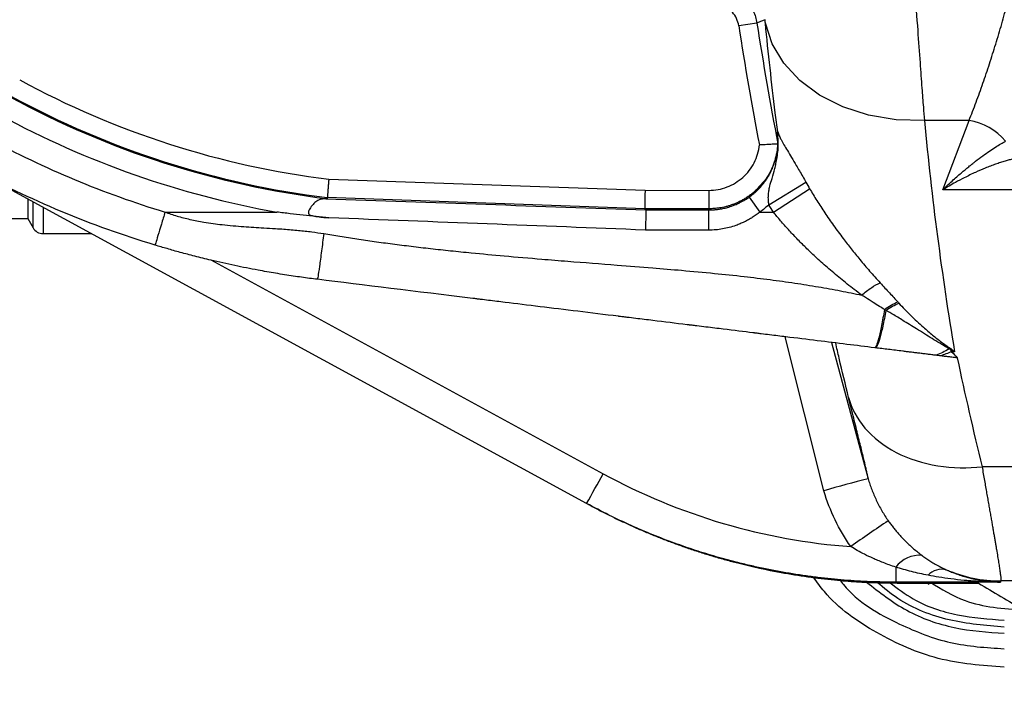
# Model space of a CAD drawing. Header units: millimetres. Extents: x 5 to 597, y 5 to 415.
# Tile 100 of 131: x 291.72 to 300.27, y 367.74 to 373.66. Entities that reach past the tile are written whole.
import ezdxf

# ---------------------------------------------------------------- set-up
doc = ezdxf.new("R2010")
doc.units = ezdxf.units.MM
doc.styles.add('SLDTEXTSTYLE0', font='ARIAL.TTF', dxfattribs={"width": 0.948})
doc.dimstyles.new('SLDDIMSTYLE1', dxfattribs={"dimtxt": 2.5, "dimasz": 2.5, "dimexe": 0, "dimexo": 0.0625, "dimtad": 1, "dimlfac": 5, "dimrnd": 1e-09, "dimzin": 12, "dimdsep": 46, "dimtxsty": 'SLDTEXTSTYLE0', "dimsah": 1, "dimcen": 0.09, "dimadec": 0, "dimazin": 3, "dimtfac": 1, "dimtofl": 0, "dimtmove": 0, "dimatfit": 3, "dimfxl": 1, "dimfrac": 2, "dimtolj": 1, "dimtzin": 12, "dimarcsym": 0})

# ---------------------------------------------------------------- blocks, each defined once
blk = doc.blocks.new('_D_1')
at = {"color": 7, "linetype": 'Continuous', "lineweight": 0}
for p, q in [((463.4896, 375.7503), (463.4896, 356.9511)), ((289.4896, 375.5403), (289.4896, 356.9511)), ((289.4896, 357.9511), (463.4896, 357.9511))]:
    blk.add_line(p, q, dxfattribs=at)
at = {"color": 7, "linetype": 'Continuous', "lineweight": 18}
for points in [[(289.4896, 357.9511), (291.9896, 357.6411), (291.9896, 358.2611)], [(463.4896, 357.9511), (460.9896, 358.2611), (460.9896, 357.6411)]]:
    blk.add_solid(points, dxfattribs=at)
at = {"color": 7, "linetype": 'Continuous', "lineweight": 18, "insert": (372.8829, 361.1738), "char_height": 2.5, "attachment_point": 1, "style": 'SLDTEXTSTYLE0'}
blk.add_mtext('870', dxfattribs=at)

msp = doc.modelspace()

# ---------------------------------------------------------------- linework, layer by layer
at = {"color": 7, "linetype": 'Continuous', "lineweight": 25}
for p, q in [((298.1237, 373.63), (297.9658, 373.6055)), ((299.9666, 372.7826), (299.5789, 372.7826)), ((299.7395, 372.1818), (299.9666, 372.7826)), ((298.3023, 372.6845), (298.3047, 372.6844)), ((296.6441, 369.4557), (291.3005, 372.3669)), ((294.4044, 372.2726), (297.1521, 372.1767)), ((298.1426, 372.2087), (298.119, 372.1795)), ((298.2272, 372.0508), (298.5501, 372.2462)), ((298.2669, 371.9872), (298.5818, 372.1904)), ((297.1492, 372.0168), (294.3918, 372.1131)), ((297.1521, 372.1767), (297.7065, 372.176)), ((297.7065, 372.176), (297.7063, 372.0161)), ((298.0567, 372.1172), (298.1496, 371.9872)), ((315.6396, 372.1818), (299.7395, 372.1818)), ((291.7896, 372.1005), (291.7896, 371.9303)), ((292.9819, 371.9872), (293.9542, 371.9872)), ((297.1492, 372.0168), (297.1591, 372.0065)), ((297.7063, 372.0161), (297.1492, 372.0168)), ((297.7066, 371.8302), (297.7068, 372.0058)), ((298.1496, 371.9872), (298.2669, 371.9872)), ((291.3896, 371.9303), (291.7896, 371.9303)), ((291.7896, 371.9303), (291.8357, 371.8503)), ((291.9223, 371.8003), (292.3406, 371.8003)), ((297.7066, 371.8302), (297.1562, 371.831)), ((299.8412, 370.7739), (299.8148, 370.7739)), ((315.3986, 369.7735), (300.0802, 369.7735)), ((296.656, 369.4492), (296.6441, 369.4557)), ((299.3305, 368.9017), (299.3305, 368.7712)), ((299.3305, 368.7712), (299.3439, 368.7639)), ((300.2393, 368.7712), (299.3305, 368.7712)), ((315.4258, 368.7817), (300.2435, 368.7817)), ((299.3438, 368.7638), (300.0505, 368.7635)), ((299.3439, 368.7639), (300.049, 368.7636)), ((299.6054, 368.7637), (299.6203, 368.7548))]:
    msp.add_line(p, q, dxfattribs=at)
at = {"color": 8, "linetype": 'Continuous', "lineweight": 25}
for p, q in [((291.8357, 371.8503), (291.8357, 372.0753)), ((291.9223, 372.0281), (291.9223, 371.8003)), ((293.3788, 371.5711), (296.7877, 369.7139)), ((298.7063, 369.564), (298.3692, 370.9038)), ((298.7706, 370.8545), (299.0902, 369.6691)), ((299.3438, 368.7638), (299.3439, 368.7639))]:
    msp.add_line(p, q, dxfattribs=at)
at = {"color": 7, "linetype": 'Continuous', "lineweight": 25, "flags": 128}
for points in [[(298.1946, 373.659), (298.1549, 373.6428), (298.1237, 373.63)], [(299.5789, 372.7826), (299.3323, 372.7894), (299.0935, 372.8292), (298.8698, 372.901), (298.6685, 373.0023), (298.4957, 373.1301), (298.3569, 373.2803), (298.2565, 373.4482), (298.1976, 373.6285)], [(294.3918, 372.1131), (294.3913, 372.1078), (294.391, 372.1036)], [(300.2435, 368.7817), (300.2411, 368.7758), (300.2393, 368.7712)]]:
    msp.add_lwpolyline(points, dxfattribs=at)
at = {"color": 7, "linetype": 'Continuous', "lineweight": 25}
for centre, radius, start, end in [((327.7896, 378.2503), 30.1833, 188.85226, 190.84622), ((327.7896, 378.2503), 30.0235, 188.85226, 190.88786), ((295.3323, 379.768), 7.5525, 241.41817, 262.94222), ((295.3323, 379.768), 7.7219, 241.41817, 262.99804), ((295.3323, 379.768), 7.7124, 241.41817, 262.99496), ((295.3323, 379.768), 7.9018, 241.41817, 259.95612), ((299.8895, 372.276), 0.5124, 39.67335, 81.35232), ((291.9223, 371.9003), 0.1, 210, 270), ((289.0261, 373.8592), 8.7991, 329.97051, 331.89419), ((300.5289, 363.6591), 6.1797, 103.46201, 107.1531), ((303.518, 362.7719), 7.7946, 123.06288, 125.9701), ((299.5337, 368.7529), 0.2519, 84.26668, 143.79279), ((299.7333, 368.7129), 0.1705, 77.87031, 135.84945), ((300.2438, 369.9821), 1.2004, 246.70621, 269.98383)]:
    msp.add_arc(centre, radius, start, end, dxfattribs=at)
for points, knots in [([(299.5789, 383.718), (299.577, 383.6922), (299.5728, 383.6376), (299.5661, 383.5493), (299.5585, 383.4499), (299.5502, 383.3388), (299.5411, 383.2155), (299.5312, 383.0794), (299.5205, 382.9298), (299.509, 382.766), (299.4858, 382.4308), (299.4543, 381.936), (299.4164, 381.239), (299.3855, 380.5352), (299.3612, 379.7845), (299.3464, 379.0268), (299.3412, 378.2524), (299.3464, 377.4777), (299.3612, 376.7193), (299.3854, 375.9684), (299.4157, 375.2736), (299.4538, 374.5761), (299.4891, 374.0196), (299.5195, 373.5806), (299.5397, 373.2996), (299.5561, 373.0791), (299.5689, 372.9129), (299.576, 372.8211), (299.5789, 372.7826)], [0, 0, 0, 0, 0.0095171, 0.0201242, 0.0318212, 0.0446083, 0.0584853, 0.0734522, 0.0895091, 0.106656, 0.1248927, 0.1923103, 0.2501278, 0.3146956, 0.374777, 0.4379132, 0.4998083, 0.5617764, 0.6249865, 0.6850645, 0.7496237, 0.8050797, 0.8747788, 0.9106986, 0.9411812, 0.966226, 0.9858324, 1, 1, 1, 1]), ([(299.9666, 372.7826), (299.977, 372.8089), (299.9978, 372.8615), (300.0283, 372.9422), (300.0582, 373.0238), (300.0876, 373.1065), (300.1163, 373.1903), (300.1445, 373.275), (300.172, 373.3606), (300.1989, 373.4471), (300.2253, 373.5345), (300.251, 373.6227), (300.2761, 373.7117), (300.3006, 373.8014), (300.3246, 373.8918), (300.3479, 373.9828), (300.3706, 374.0745), (300.3927, 374.1668), (300.4143, 374.2595), (300.4282, 374.322), (300.4351, 374.3532)], [0, 0, 0, 0, 0.058198, 0.116081, 0.173649, 0.230903, 0.287845, 0.344475, 0.400793, 0.456801, 0.512499, 0.567889, 0.622971, 0.677746, 0.732215, 0.786378, 0.840238, 0.893794, 0.947047, 1, 1, 1, 1]), ([(297.8523, 373.9487), (297.8606, 373.9458), (297.8772, 373.94), (297.9011, 373.9295), (297.9239, 373.9176), (297.9456, 373.9046), (297.9659, 373.8906), (297.9848, 373.8757), (298.0024, 373.8602), (298.0185, 373.8442), (298.0407, 373.8195), (298.0669, 373.7839), (298.0933, 373.7353), (298.1131, 373.6838), (298.1202, 373.6479), (298.1237, 373.63)], [0, 0, 0, 0, 0.060084, 0.119438, 0.177878, 0.235233, 0.291344, 0.346066, 0.399271, 0.450847, 0.500699, 0.625419, 0.751033, 0.8763, 1, 1, 1, 1]), ([(297.9658, 373.6055), (297.9624, 373.6274), (297.956, 373.6484), (297.9377, 373.6884), (297.9257, 373.7072), (297.883, 373.7573), (297.8452, 373.7829), (297.8029, 373.7966)], [0, 0, 0, 0, 0.25, 0.25, 0.5, 0.5, 1, 1, 1, 1]), ([(298.0567, 372.1172), (298.0655, 372.1238), (298.0832, 372.1368), (298.1084, 372.1583), (298.1323, 372.1809), (298.1549, 372.2048), (298.1761, 372.2297), (298.1957, 372.2557), (298.2138, 372.2824), (298.2303, 372.3099), (298.2451, 372.3379), (298.2617, 372.3737), (298.2792, 372.4198), (298.2952, 372.4785), (298.3055, 372.5432), (298.3092, 372.6127), (298.3046, 372.6598), (298.3022, 372.6839)], [0, 0, 0, 0, 0.050868, 0.101754, 0.152577, 0.203258, 0.253715, 0.303872, 0.353653, 0.402987, 0.451806, 0.500045, 0.585528, 0.679541, 0.780939, 0.888306, 1, 1, 1, 1]), ([(298.3015, 372.6739), (298.3034, 372.6291), (298.3073, 372.5374), (298.2713, 372.4003), (298.2164, 372.2858), (298.1626, 372.23), (298.1423, 372.2089)], [0, 0, 0, 0, 0.263921, 0.541568, 0.827084, 1, 1, 1, 1]), ([(298.2272, 372.0509), (298.2264, 372.0579), (298.2249, 372.0718), (298.2235, 372.0926), (298.2229, 372.113), (298.2237, 372.1394), (298.2275, 372.1723), (298.2377, 372.2214), (298.2567, 372.2853), (298.276, 372.3506), (298.2908, 372.4113), (298.3011, 372.4647), (298.3085, 372.5288), (298.311, 372.6035), (298.3053, 372.6564), (298.3023, 372.6845)], [0, 0, 0, 0, 0.0318879, 0.0635637, 0.0948764, 0.1257397, 0.1863334, 0.2511826, 0.3639745, 0.5023276, 0.5712399, 0.6552235, 0.7545642, 0.8698896, 1, 1, 1, 1]), ([(298.3047, 372.6844), (298.3067, 372.6786), (298.3106, 372.6674), (298.318, 372.6502), (298.3258, 372.6337), (298.3382, 372.6094), (298.3574, 372.5742), (298.3879, 372.5219), (298.424, 372.4616), (298.4604, 372.4011), (298.4933, 372.3457), (298.522, 372.2964), (298.5407, 372.2631), (298.5501, 372.2462)], [0, 0, 0, 0, 0.072221, 0.138037, 0.197349, 0.250096, 0.380027, 0.500345, 0.625666, 0.749558, 0.831632, 0.914694, 1, 1, 1, 1]), ([(297.7065, 372.176), (297.7609, 372.1759), (297.814, 372.1858), (297.8898, 372.2148), (297.9139, 372.2267), (297.9597, 372.2546), (297.9816, 372.271), (298.0217, 372.307), (298.0399, 372.3267), (298.0727, 372.3692), (298.0874, 372.3924), (298.1241, 372.4642), (298.1398, 372.5165), (298.1455, 372.5706)], [0, 0, 0, 0, 0.25, 0.25, 0.375, 0.375, 0.5, 0.5, 0.625, 0.625, 0.75, 0.75, 1, 1, 1, 1]), ([(298.3065, 372.5792), (298.306, 372.5792), (298.3051, 372.5791), (298.3014, 372.5789), (298.2959, 372.5785), (298.2885, 372.578), (298.2794, 372.5775), (298.2687, 372.5769), (298.2544, 372.5761), (298.2351, 372.5749), (298.2091, 372.5735), (298.1786, 372.572), (298.1567, 372.5711), (298.1455, 372.5706)], [0, 0, 0, 0, 0.06895, 0.139406, 0.210993, 0.283298, 0.355879, 0.428286, 0.500077, 0.608646, 0.730474, 0.862347, 1, 1, 1, 1]), ([(299.7395, 372.1818), (299.7551, 372.1967), (299.7852, 372.2256), (299.8289, 372.2656), (299.8693, 372.3015), (299.9063, 372.3335), (299.9401, 372.3619), (299.9705, 372.3869), (299.9977, 372.4087), (300.0361, 372.4389), (300.085, 372.4755), (300.143, 372.5164), (300.1953, 372.5509), (300.2421, 372.5798), (300.2704, 372.5956), (300.284, 372.6031)], [0, 0, 0, 0, 0.0818184, 0.158122, 0.2289108, 0.294185, 0.3539449, 0.4081909, 0.4569235, 0.5001432, 0.6157797, 0.7235569, 0.8234984, 0.9156335, 1, 1, 1, 1]), ([(300.4426, 372.466), (300.4333, 372.4647), (300.4142, 372.4619), (300.3838, 372.4561), (300.3511, 372.449), (300.3161, 372.4402), (300.2789, 372.4298), (300.2395, 372.4175), (300.1977, 372.4034), (300.1537, 372.3872), (300.0956, 372.3643), (300.0194, 372.3315), (299.9327, 372.2896), (299.8379, 372.2399), (299.7758, 372.2032), (299.7395, 372.1818)], [0, 0, 0, 0, 0.046387, 0.095015, 0.145906, 0.199082, 0.254559, 0.312355, 0.372482, 0.434954, 0.499781, 0.616821, 0.749874, 0.853808, 1, 1, 1, 1]), ([(294.4044, 372.2726), (294.4039, 372.2666), (294.4029, 372.2547), (294.4016, 372.2373), (294.4003, 372.2208), (294.3991, 372.2053), (294.398, 372.1909), (294.397, 372.1777), (294.3961, 372.1658), (294.3953, 372.1552), (294.3945, 372.1459), (294.3939, 372.1379), (294.3933, 372.1311), (294.3929, 372.1255), (294.3925, 372.1211), (294.3922, 372.1177), (294.392, 372.1153), (294.3918, 372.1137), (294.3918, 372.1133), (294.3918, 372.1131)], [0, 0, 0, 0, 0.073765, 0.145662, 0.21569, 0.283851, 0.350143, 0.414567, 0.477124, 0.537812, 0.596633, 0.653587, 0.708673, 0.761893, 0.813246, 0.862732, 0.910353, 0.956109, 1, 1, 1, 1]), ([(298.5818, 372.1904), (298.5919, 372.1734), (298.6123, 372.1389), (298.6444, 372.087), (298.6782, 372.0341), (298.7137, 371.9802), (298.751, 371.9254), (298.7901, 371.8698), (298.8309, 371.8135), (298.8815, 371.7457), (298.9441, 371.665), (299.0207, 371.5708), (299.1048, 371.472), (299.1639, 371.4067), (299.1946, 371.3729)], [0, 0, 0, 0, 0.055642, 0.113214, 0.172718, 0.234151, 0.297508, 0.362782, 0.429966, 0.499049, 0.609642, 0.730087, 0.860259, 1, 1, 1, 1]), ([(297.1521, 372.1767), (297.1518, 372.1582), (297.1514, 372.1383), (297.1507, 372.0997), (297.1504, 372.0811), (297.1498, 372.0501), (297.1496, 372.0378), (297.1493, 372.0215), (297.1492, 372.0175), (297.1492, 372.0168)], [0, 0, 0, 0, 0.25, 0.25, 0.5, 0.5, 0.75, 0.75, 1, 1, 1, 1]), ([(297.7068, 372.0058), (297.7169, 372.006), (297.7383, 372.0062), (297.772, 372.0089), (297.809, 372.0139), (297.8491, 372.0221), (297.8951, 372.0349), (297.9382, 372.0509), (297.9812, 372.0709), (298.0189, 372.0915), (298.0446, 372.109), (298.0567, 372.1172)], [0, 0, 0, 0, 0.08149, 0.171907, 0.271687, 0.381248, 0.500963, 0.65521, 0.750212, 0.88235, 1, 1, 1, 1]), ([(294.3799, 372.1034), (294.3754, 372.1033), (294.3662, 372.1032), (294.3526, 372.1017), (294.3369, 372.0986), (294.3196, 372.0928), (294.2952, 372.0801), (294.2673, 372.0562), (294.244, 372.0257), (294.2319, 372.0017), (294.2273, 371.9889), (294.2266, 371.9774), (294.2315, 371.969), (294.2395, 371.9628), (294.2519, 371.9579), (294.2704, 371.9535), (294.3026, 371.948), (294.3486, 371.9425), (294.3863, 371.9392), (294.4052, 371.9375)], [0, 0, 0, 0, 0.039394, 0.080359, 0.122997, 0.187044, 0.249502, 0.373992, 0.498618, 0.534121, 0.561493, 0.592707, 0.607502, 0.624177, 0.658881, 0.694445, 0.749534, 0.874752, 1, 1, 1, 1]), ([(292.9819, 371.9872), (292.9716, 371.9534), (292.9606, 371.9169), (292.9393, 371.8462), (292.929, 371.8122), (292.9121, 371.7561), (292.9054, 371.7342), (292.897, 371.7062), (292.8951, 371.7001), (292.8951, 371.7001)], [0, 0, 0, 0, 0.25, 0.25, 0.5, 0.5, 0.75, 0.75, 1, 1, 1, 1]), ([(292.9819, 371.9872), (292.9988, 371.9812), (293.0331, 371.9688), (293.0863, 371.9524), (293.1416, 371.9372), (293.1991, 371.9234), (293.2588, 371.9109), (293.352, 371.8941), (293.4879, 371.8761), (293.6614, 371.8609), (293.8157, 371.8519), (293.9315, 371.8448), (294.0323, 371.8382), (294.138, 371.8293), (294.2538, 371.8167), (294.3263, 371.8053), (294.3605, 371.7999)], [0, 0, 0, 0, 0.038631, 0.07846, 0.119535, 0.1619, 0.205593, 0.250652, 0.365433, 0.500221, 0.624951, 0.697628, 0.749667, 0.842132, 0.925547, 1, 1, 1, 1]), ([(294.4052, 371.9375), (294.3682, 371.9409), (294.2937, 371.9477), (294.1815, 371.9596), (294.0682, 371.9726), (293.9924, 371.9823), (293.9542, 371.9872)], [0, 0, 0, 0, 0.245949, 0.49458, 0.745921, 1, 1, 1, 1]), ([(297.1591, 372.0065), (297.1591, 372.0061), (297.1591, 372.0053), (297.159, 372.0011), (297.1589, 371.9932), (297.1586, 371.9802), (297.1583, 371.961), (297.1579, 371.9352), (297.1574, 371.9036), (297.1569, 371.8679), (297.1565, 371.8433), (297.1562, 371.831)], [0, 0, 0, 0, 0.064814, 0.14199, 0.2323, 0.336068, 0.452832, 0.581014, 0.717733, 0.85895, 1, 1, 1, 1]), ([(298.1496, 371.9872), (298.1389, 371.979), (298.1177, 371.9627), (298.0843, 371.9404), (298.0501, 371.92), (298.015, 371.9016), (297.9789, 371.8852), (297.9356, 371.8683), (297.8846, 371.8524), (297.8259, 371.8396), (297.7665, 371.8316), (297.7266, 371.8307), (297.7066, 371.8302)], [0, 0, 0, 0, 0.084355, 0.167906, 0.250894, 0.333565, 0.416169, 0.498956, 0.625204, 0.750162, 0.874777, 1, 1, 1, 1]), ([(299.0342, 371.2656), (299.0129, 371.2816), (298.9707, 371.3132), (298.9089, 371.3614), (298.8492, 371.4095), (298.7917, 371.4573), (298.7363, 371.5048), (298.6831, 371.5519), (298.6205, 371.6091), (298.5495, 371.6768), (298.4716, 371.7553), (298.3986, 371.8332), (298.3304, 371.91), (298.2878, 371.9618), (298.2669, 371.9872)], [0, 0, 0, 0, 0.077768, 0.153461, 0.227086, 0.298648, 0.368155, 0.435615, 0.501035, 0.608962, 0.712761, 0.812489, 0.908211, 1, 1, 1, 1]), ([(294.3605, 371.7999), (294.3543, 371.7504), (294.3478, 371.6985), (294.335, 371.6002), (294.3288, 371.554), (294.3182, 371.4782), (294.3139, 371.4488), (294.3078, 371.4111), (294.3059, 371.4027), (294.3052, 371.4028)], [0, 0, 0, 0, 0.25, 0.25, 0.5, 0.5, 0.75, 0.75, 1, 1, 1, 1]), ([(294.3605, 371.7999), (294.4075, 371.792), (294.5031, 371.776), (294.6496, 371.7535), (294.8015, 371.7316), (294.959, 371.7105), (295.122, 371.69), (295.2906, 371.6703), (295.4646, 371.6513), (295.6779, 371.6295), (295.9418, 371.6049), (296.2214, 371.581), (296.5483, 371.555), (296.8697, 371.53), (297.1993, 371.5041), (297.4812, 371.4806), (297.7459, 371.4562), (298.0022, 371.4294), (298.235, 371.4012), (298.4502, 371.3713), (298.6546, 371.3388), (298.8484, 371.3043), (298.9734, 371.2783), (299.0342, 371.2656)], [0, 0, 0, 0, 0.030325, 0.061785, 0.094384, 0.128123, 0.163006, 0.199036, 0.236213, 0.274542, 0.335595, 0.405026, 0.453316, 0.54452, 0.610361, 0.663908, 0.72475, 0.779746, 0.828102, 0.874284, 0.918311, 0.960207, 1, 1, 1, 1]), ([(294.3052, 371.4028), (294.2829, 371.4056), (294.2372, 371.4113), (294.1675, 371.4208), (294.0949, 371.4312), (294.0197, 371.4427), (293.9176, 371.4593), (293.7731, 371.4848), (293.5858, 371.522), (293.4026, 371.5632), (293.2448, 371.6022), (293.1177, 371.6358), (293.0027, 371.668), (292.9298, 371.6897), (292.8951, 371.7001)], [0, 0, 0, 0, 0.04648, 0.094977, 0.145518, 0.198127, 0.252825, 0.360468, 0.503934, 0.652102, 0.753071, 0.842977, 0.925239, 1, 1, 1, 1]), ([(299.1473, 370.8082), (298.9909, 370.8274), (298.7414, 370.8581), (298.4238, 370.8971), (298.2585, 370.9174), (298.1741, 370.9277), (298.1316, 370.933), (298.1102, 370.9356), (298.0995, 370.9369), (298.0949, 370.9375), (298.0918, 370.9378), (298.0899, 370.9381), (298.012, 370.9476), (297.8832, 370.9635), (297.7087, 370.9849), (297.6154, 370.9963), (297.5673, 371.0022), (297.5428, 371.0053), (297.5322, 371.0065), (297.5252, 371.0074), (297.5212, 371.0079), (297.4187, 371.0205), (297.2695, 371.0388), (297.0955, 371.0602), (297.0084, 371.0709), (296.9649, 371.0762), (296.9432, 371.0789), (296.9323, 371.0802), (296.9277, 371.0808), (296.9245, 371.0812), (296.9233, 371.0813), (296.6782, 371.1114), (296.3375, 371.1532), (295.9825, 371.1968), (295.8155, 371.2173), (295.7347, 371.2273), (295.6949, 371.2321), (295.6752, 371.2346), (295.6654, 371.2358), (295.6605, 371.2364), (295.6584, 371.2366), (295.657, 371.2368), (295.6566, 371.2368), (295.1563, 371.2983), (294.7062, 371.3535), (294.3052, 371.4028)], [0, 0, 0, 0, 0.125, 0.1875, 0.21875, 0.234375, 0.242187, 0.246094, 0.248047, 0.249023, 0.249023, 0.25, 0.25, 0.3125, 0.34375, 0.359375, 0.367187, 0.371094, 0.373047, 0.373047, 0.375, 0.375, 0.4375, 0.46875, 0.484375, 0.492187, 0.496094, 0.498047, 0.499023, 0.499023, 0.5, 0.5, 0.625, 0.6875, 0.71875, 0.734375, 0.742187, 0.746094, 0.748047, 0.749023, 0.749512, 0.749512, 0.75, 0.75, 1, 1, 1, 1]), ([(299.0342, 371.2656), (299.0621, 371.2896), (299.0907, 371.3115), (299.1453, 371.3481), (299.1713, 371.3627), (299.1946, 371.3729)], [0, 0, 0, 0, 0.5, 0.5, 1, 1, 1, 1]), ([(299.1946, 371.3729), (299.2085, 371.3577), (299.2359, 371.328), (299.2755, 371.2853), (299.3128, 371.2448), (299.3365, 371.2188), (299.3481, 371.2061)], [0, 0, 0, 0, 0.267881, 0.523728, 0.767709, 1, 1, 1, 1]), ([(299.2321, 371.1405), (299.2177, 371.1496), (299.1851, 371.1703), (299.1301, 371.2049), (299.0785, 371.2375), (299.0453, 371.2586), (299.0342, 371.2656)], [0, 0, 0, 0, 0.22197, 0.500078, 0.834541, 1, 1, 1, 1]), ([(299.3577, 371.1956), (299.3739, 371.178), (299.4067, 371.1424), (299.4587, 371.0899), (299.5135, 371.0374), (299.5772, 370.9798), (299.6483, 370.9194), (299.7256, 370.8584), (299.7775, 370.8216), (299.8028, 370.8036)], [0, 0, 0, 0, 0.119433, 0.242611, 0.369482, 0.49998, 0.674287, 0.840943, 1, 1, 1, 1]), ([(299.2321, 371.1405), (299.2235, 371.0901), (299.2148, 371.0428), (299.198, 370.959), (299.1899, 370.9226), (299.1749, 370.8643), (299.1681, 370.8424), (299.1563, 370.8142), (299.1513, 370.8078), (299.1473, 370.8082)], [0, 0, 0, 0, 0.25, 0.25, 0.5, 0.5, 0.75, 0.75, 1, 1, 1, 1]), ([(299.2451, 371.1325), (299.2358, 371.0835), (299.2265, 371.0375), (299.2084, 370.956), (299.1996, 370.9206), (299.1835, 370.8637), (299.1761, 370.8423), (299.1633, 370.8142), (299.1578, 370.8075), (299.1534, 370.8075)], [0, 0, 0, 0, 0.25, 0.25, 0.5, 0.5, 0.75, 0.75, 1, 1, 1, 1]), ([(299.2451, 371.1325), (299.243, 371.1338), (299.2397, 371.1358), (299.2365, 371.1378), (299.2343, 371.1392), (299.2332, 371.1402), (299.2321, 371.1405)], [0, 0, 0, 0, 0.5, 0.75, 0.75, 1, 1, 1, 1]), ([(299.7956, 370.7978), (299.7952, 370.798), (299.7945, 370.7984), (299.7932, 370.7992), (299.7908, 370.8006), (299.7859, 370.8035), (299.7763, 370.8092), (299.757, 370.8207), (299.7183, 370.844), (299.6631, 370.8776), (299.5955, 370.9192), (299.5099, 370.9723), (299.4153, 371.0311), (299.3215, 371.0887), (299.2675, 371.1197), (299.2451, 371.1325)], [0, 0, 0, 0, 0.001929, 0.003884, 0.007794, 0.015612, 0.031248, 0.062517, 0.125042, 0.250057, 0.371612, 0.500042, 0.720044, 0.883732, 1, 1, 1, 1]), ([(299.6805, 370.7428), (299.6679, 370.7443), (299.6426, 370.7474), (299.6051, 370.752), (299.5679, 370.7566), (299.5312, 370.7611), (299.495, 370.7655), (299.4594, 370.7699), (299.4244, 370.7742), (299.3798, 370.7797), (299.3264, 370.7862), (299.2658, 370.7937), (299.2072, 370.8009), (299.1715, 370.8053), (299.1534, 370.8075)], [0, 0, 0, 0, 0.062469, 0.124829, 0.18714, 0.24946, 0.311849, 0.374366, 0.437071, 0.50002, 0.619607, 0.742572, 0.869268, 1, 1, 1, 1]), ([(299.8645, 370.7202), (299.8522, 370.7217), (299.8277, 370.7247), (299.791, 370.7292), (299.7546, 370.7337), (299.7305, 370.7366), (299.7185, 370.7381)], [0, 0, 0, 0, 0.254594, 0.506048, 0.754475, 1, 1, 1, 1]), ([(299.8044, 370.7924), (299.8063, 370.7893), (299.81, 370.7831), (299.8132, 370.7769), (299.8148, 370.7739)], [0, 0, 0, 0, 0.505424, 1, 1, 1, 1]), ([(299.8412, 370.7739), (299.8319, 370.7784), (299.8196, 370.7844), (299.8075, 370.7908), (299.8044, 370.7924)], [0, 0, 0, 0, 0.746048, 1, 1, 1, 1]), ([(298.9208, 370.3747), (298.9465, 370.2839), (298.9933, 370.1929), (299.1326, 370.0285), (299.2251, 369.9553), (299.4426, 369.8425), (299.5672, 369.8031), (299.8241, 369.7622), (299.9558, 369.7605), (300.0802, 369.7735)], [0, 0, 0, 0, 0.25, 0.25, 0.5, 0.5, 0.75, 0.75, 1, 1, 1, 1]), ([(299.0902, 369.6691), (299.0897, 369.6724), (299.0886, 369.6792), (299.0862, 369.6915), (299.0834, 369.7055), (299.0801, 369.7212), (299.0763, 369.7387), (299.0691, 369.7709), (299.0567, 369.824), (299.0388, 369.8978), (299.0207, 369.9714), (299.0037, 370.0401), (298.9852, 370.1147), (298.9652, 370.1953), (298.9438, 370.2815), (298.9285, 370.3435), (298.9208, 370.3747)], [0, 0, 0, 0, 0.041463, 0.082906, 0.124357, 0.165845, 0.207397, 0.249043, 0.374272, 0.500071, 0.582984, 0.665787, 0.748687, 0.831888, 0.915592, 1, 1, 1, 1]), ([(296.7877, 369.7139), (297.1161, 369.5349), (297.4673, 369.389), (298.1928, 369.1754), (298.567, 369.1078), (298.9397, 369.0803)], [0, 0, 0, 0, 0.5, 0.5, 1, 1, 1, 1]), ([(300.0802, 369.7735), (300.0837, 369.7533), (300.0907, 369.7131), (300.1008, 369.6551), (300.1105, 369.5992), (300.1199, 369.5453), (300.129, 369.4935), (300.1377, 369.4438), (300.146, 369.3962), (300.154, 369.3506), (300.1616, 369.3069), (300.1689, 369.2653), (300.1758, 369.2256), (300.1823, 369.1879), (300.1885, 369.1521), (300.1944, 369.1181), (300.1999, 369.086), (300.2071, 369.0437), (300.2154, 368.994), (300.224, 368.9409), (300.2311, 368.8953), (300.2367, 368.8574), (300.2407, 368.827), (300.2432, 368.8042), (300.2443, 368.7883), (300.2438, 368.7839), (300.2435, 368.7817)], [0, 0, 0, 0, 0.0334264, 0.0665658, 0.0994187, 0.1319853, 0.1642659, 0.1962607, 0.2279701, 0.2593944, 0.290534, 0.3213891, 0.3519601, 0.3822473, 0.4122511, 0.4419719, 0.4714101, 0.500566, 0.5641758, 0.6274394, 0.6903611, 0.7529455, 0.815197, 0.8771201, 0.9387195, 1, 1, 1, 1]), ([(299.0902, 369.669), (299.095, 369.6534), (299.1045, 369.6219), (299.1213, 369.5752), (299.14, 369.5287), (299.1609, 369.4825), (299.1838, 369.4368), (299.2089, 369.3918), (299.236, 369.3474), (299.2557, 369.3187), (299.2655, 369.3044)], [0, 0, 0, 0, 0.120749, 0.242866, 0.366282, 0.490923, 0.616706, 0.743544, 0.871341, 1, 1, 1, 1]), ([(299.3305, 368.7712), (299.2937, 368.7714), (299.2198, 368.7718), (299.1083, 368.7752), (298.9958, 368.7808), (298.8823, 368.7887), (298.7678, 368.7991), (298.6524, 368.8119), (298.5361, 368.8273), (298.419, 368.8453), (298.3012, 368.8659), (298.1828, 368.8893), (298.0637, 368.9155), (297.9257, 368.9491), (297.7674, 368.9922), (297.5881, 369.0473), (297.4049, 369.1106), (297.2181, 369.1825), (297.0283, 369.2637), (296.8357, 369.3541), (296.7086, 369.4215), (296.6441, 369.4557)], [0, 0, 0, 0, 0.03939, 0.079193, 0.119408, 0.160036, 0.201076, 0.242529, 0.284395, 0.326673, 0.369364, 0.412468, 0.455984, 0.499913, 0.564639, 0.631603, 0.700805, 0.772246, 0.845925, 0.921843, 1, 1, 1, 1]), ([(296.656, 369.4492), (296.6876, 369.4322), (296.7509, 369.3982), (296.8471, 369.3494), (296.9441, 369.3024), (297.0421, 369.2573), (297.1408, 369.2141), (297.2404, 369.1727), (297.3408, 369.1333), (297.4418, 369.0958), (297.5436, 369.0603), (297.6461, 369.0267), (297.7492, 368.9951), (297.8528, 368.9655), (298.0471, 368.914), (298.3609, 368.8454), (298.7066, 368.7969), (298.986, 368.7745), (299.1677, 368.7655), (299.2861, 368.7644), (299.3439, 368.7639)], [0, 0, 0, 0, 0.038466, 0.076933, 0.1154, 0.153867, 0.192334, 0.230801, 0.269268, 0.307735, 0.346203, 0.38467, 0.423138, 0.461606, 0.500073, 0.638221, 0.80524, 0.873256, 0.938176, 1, 1, 1, 1]), ([(299.2655, 369.3044), (299.2726, 369.2945), (299.2871, 369.2743), (299.3103, 369.2443), (299.3351, 369.2139), (299.3616, 369.1833), (299.3899, 369.1526), (299.4201, 369.1219), (299.4521, 369.0914), (299.4859, 369.0613), (299.5217, 369.0316), (299.5463, 369.013), (299.5589, 369.0035)], [0, 0, 0, 0, 0.082609, 0.168678, 0.258378, 0.351871, 0.449304, 0.550814, 0.656527, 0.76656, 0.881018, 1, 1, 1, 1]), ([(299.3305, 368.9017), (299.3114, 368.9081), (299.2748, 368.9204), (299.2226, 368.9401), (299.1752, 368.9594), (299.1211, 368.983), (299.0615, 369.0116), (298.9976, 369.0455), (298.9583, 369.0691), (298.9397, 369.0803)], [0, 0, 0, 0, 0.141657, 0.272088, 0.391364, 0.499574, 0.683456, 0.850189, 1, 1, 1, 1]), ([(299.5589, 369.0035), (299.5694, 368.9959), (299.5914, 368.98), (299.6259, 368.9571), (299.6649, 368.9332), (299.7126, 368.9063), (299.7485, 368.8893), (299.7691, 368.8795)], [0, 0, 0, 0, 0.154595, 0.321262, 0.500046, 0.711971, 1, 1, 1, 1]), ([(299.611, 368.8316), (299.5863, 368.8365), (299.5378, 368.8463), (299.4664, 368.8632), (299.3975, 368.8814), (299.3526, 368.895), (299.3305, 368.9017)], [0, 0, 0, 0, 0.261655, 0.515512, 0.761612, 1, 1, 1, 1]), ([(299.7691, 368.8795), (299.7813, 368.8741), (299.8064, 368.863), (299.8454, 368.8476), (299.8902, 368.8317), (299.9431, 368.8153), (300.0215, 368.7953), (300.1036, 368.781), (300.1822, 368.7733), (300.2216, 368.7718), (300.2393, 368.7712)], [0, 0, 0, 0, 0.078468, 0.161836, 0.250046, 0.36543, 0.500343, 0.749773, 0.887863, 1, 1, 1, 1]), ([(300.2732, 368.0326), (300.0794, 368.0471), (299.6915, 368.0761), (299.159, 368.3174), (298.7893, 368.5713), (298.6472, 368.7709), (298.6172, 368.8131)], [0, 0, 0, 0, 0.305984, 0.612112, 0.918093, 1, 1, 1, 1]), ([(299.0768, 368.7713), (299.1893, 368.6832), (299.4172, 368.5044), (299.8356, 368.3581), (300.1274, 368.3373), (300.2732, 368.3269)], [0, 0, 0, 0, 0.327466, 0.663807, 1, 1, 1, 1]), ([(300.2393, 368.7712), (300.2125, 368.7716), (300.1619, 368.7723), (300.0904, 368.7751), (300.0274, 368.7788), (299.9731, 368.7828), (299.9014, 368.789), (299.813, 368.7989), (299.7085, 368.8138), (299.6424, 368.8259), (299.611, 368.8316)], [0, 0, 0, 0, 0.1272971, 0.2409367, 0.3409186, 0.427243, 0.4999099, 0.6825778, 0.849271, 1, 1, 1, 1]), ([(299.6288, 368.7711), (299.7275, 368.7112), (299.9745, 368.5612), (300.2651, 368.5415), (300.4395, 368.5296)], [0, 0, 0, 0, 0.399515, 1, 1, 1, 1])]:
    msp.add_open_spline(points, degree=3, knots=knots, dxfattribs=at)
for points in [[(298.1976, 373.6285), (298.1966, 373.6386), (298.1956, 373.6488), (298.1946, 373.659)], [(298.2836, 372.8507), (298.2515, 373.1098), (298.2228, 373.3691), (298.1976, 373.6285)], [(298.3047, 372.6844), (298.2975, 372.7398), (298.2905, 372.7952), (298.2836, 372.8507)], [(299.5789, 372.7826), (299.6424, 372.1103), (299.73, 371.4399), (299.8412, 370.7739)], [(291.4438, 372.6305), (291.9344, 372.3632), (292.4471, 372.1488), (292.9819, 371.9872)], [(298.3023, 372.6845), (298.3022, 372.6845), (298.3022, 372.6843), (298.3022, 372.6839)], [(292.8951, 371.7001), (292.3425, 371.867), (291.8072, 372.0909), (291.3003, 372.367)], [(298.5501, 372.2462), (298.5604, 372.2274), (298.571, 372.2089), (298.5818, 372.1904)], [(294.391, 372.1036), (294.391, 372.1033), (294.3856, 372.1033), (294.3799, 372.1034)], [(294.3799, 372.1034), (295.3067, 372.071), (296.2342, 372.0387), (297.1591, 372.0065)], [(298.2272, 372.0508), (298.2028, 372.028), (298.1769, 372.0068), (298.1496, 371.9872)], [(298.2669, 371.9872), (298.2534, 372.0082), (298.2401, 372.0294), (298.2272, 372.0508)], [(297.1562, 371.831), (296.2407, 371.8664), (295.3226, 371.9019), (294.4052, 371.9375)], [(297.1492, 372.0168), (297.1492, 372.0168), (297.1492, 372.0168), (297.1492, 372.0168)], [(297.1591, 372.0065), (297.3417, 372.0063), (297.5243, 372.006), (297.7068, 372.0058)], [(297.7068, 372.0058), (297.7033, 372.0093), (297.7032, 372.0127), (297.7063, 372.0161)], [(299.2321, 371.1405), (299.2717, 371.1691), (299.3119, 371.1918), (299.3481, 371.2061)], [(299.2451, 371.1325), (299.2835, 371.1599), (299.3224, 371.1817), (299.3576, 371.1956)], [(299.3481, 371.2061), (299.3513, 371.2026), (299.3545, 371.1991), (299.3577, 371.1956)], [(299.1534, 370.8075), (299.1514, 370.8077), (299.1493, 370.808), (299.1473, 370.8082)], [(299.7956, 370.7977), (299.757, 370.7757), (299.7183, 370.7572), (299.6805, 370.7428)], [(299.7185, 370.7381), (299.7058, 370.7397), (299.6931, 370.7412), (299.6805, 370.7428)], [(299.8148, 370.7739), (299.7826, 370.7598), (299.7504, 370.7478), (299.7185, 370.7381)], [(299.7955, 370.7978), (299.798, 370.7998), (299.8004, 370.8017), (299.8028, 370.8036)], [(299.8044, 370.7924), (299.8016, 370.7943), (299.7986, 370.7961), (299.7956, 370.7977)], [(299.8028, 370.8036), (299.8061, 370.8018), (299.8089, 370.7997), (299.8116, 370.7975)], [(299.8043, 370.7924), (299.8068, 370.7942), (299.8092, 370.7959), (299.8116, 370.7975)], [(299.8116, 370.7975), (299.8214, 370.7894), (299.8313, 370.7816), (299.8412, 370.7739)], [(299.8148, 370.7739), (299.8327, 370.7565), (299.8491, 370.7385), (299.8645, 370.7202)], [(299.8645, 370.7202), (299.9312, 370.4035), (300.0031, 370.0878), (300.0802, 369.7735)], [(298.9397, 369.0803), (298.8348, 369.2284), (298.7571, 369.3897), (298.7063, 369.564)], [(300.049, 368.7636), (300.1785, 368.6856), (300.3087, 368.6076), (300.4395, 368.5296)]]:
    msp.add_open_spline(points, degree=3, dxfattribs=at)
at = {"color": 8, "linetype": 'Continuous', "lineweight": 25}
for points, knots in [([(298.119, 372.1795), (298.1106, 372.1718), (298.0939, 372.1566), (298.0676, 372.1359), (298.0408, 372.1169), (298.0136, 372.0999), (297.9863, 372.0846), (297.9588, 372.0711), (297.9315, 372.0593), (297.9044, 372.0492), (297.8776, 372.0406), (297.8513, 372.0334), (297.8255, 372.0277), (297.8003, 372.0232), (297.7758, 372.0199), (297.7519, 372.0176), (297.7289, 372.0163), (297.7137, 372.0162), (297.7063, 372.0161)], [0, 0, 0, 0, 0.075068, 0.148745, 0.220929, 0.291532, 0.36048, 0.427711, 0.493176, 0.556838, 0.618671, 0.678658, 0.736793, 0.793079, 0.847524, 0.900144, 0.95096, 1, 1, 1, 1]), ([(298.9208, 370.3747), (298.8929, 370.4889), (298.8543, 370.6472), (298.8182, 370.8058), (298.8082, 370.8499)], [0, 0, 0, 0, 0.721793, 1, 1, 1, 1]), ([(298.8454, 368.7891), (298.8551, 368.7764), (298.9859, 368.6052), (299.3228, 368.4134), (299.8005, 368.2229), (300.1158, 368.2027), (300.2732, 368.1925)], [0, 0, 0, 0, 0.03022, 0.407017, 0.703957, 1, 1, 1, 1]), ([(300.2732, 368.3807), (300.1127, 368.3941), (299.7917, 368.4207), (299.4101, 368.5686), (299.2273, 368.7201), (299.1686, 368.7688)], [0, 0, 0, 0, 0.40436, 0.808793, 1, 1, 1, 1]), ([(299.2812, 368.7656), (299.3458, 368.7165), (299.5198, 368.5843), (299.8646, 368.471), (300.1372, 368.4508), (300.2732, 368.4407)], [0, 0, 0, 0, 0.228286, 0.614955, 1, 1, 1, 1])]:
    msp.add_open_spline(points, degree=3, knots=knots, dxfattribs=at)

# ---------------------------------------------------------------- dimensions: what is measured, and where the dimension line sits
at = {"color": 7, "linetype": 'Continuous', "lineweight": 18}
dim = msp.add_linear_dim(base=(463.4896, 357.9511), p1=(289.4896, 376.5403), p2=(463.4896, 376.7503), dimstyle='SLDDIMSTYLE1', dxfattribs=at)
dim.commit()
dim.dimension.update_dxf_attribs({"geometry": '_D_1', "text_midpoint": (375.7475, 357.9511), "dimtype": 160})

doc.saveas('drawing.dxf')
